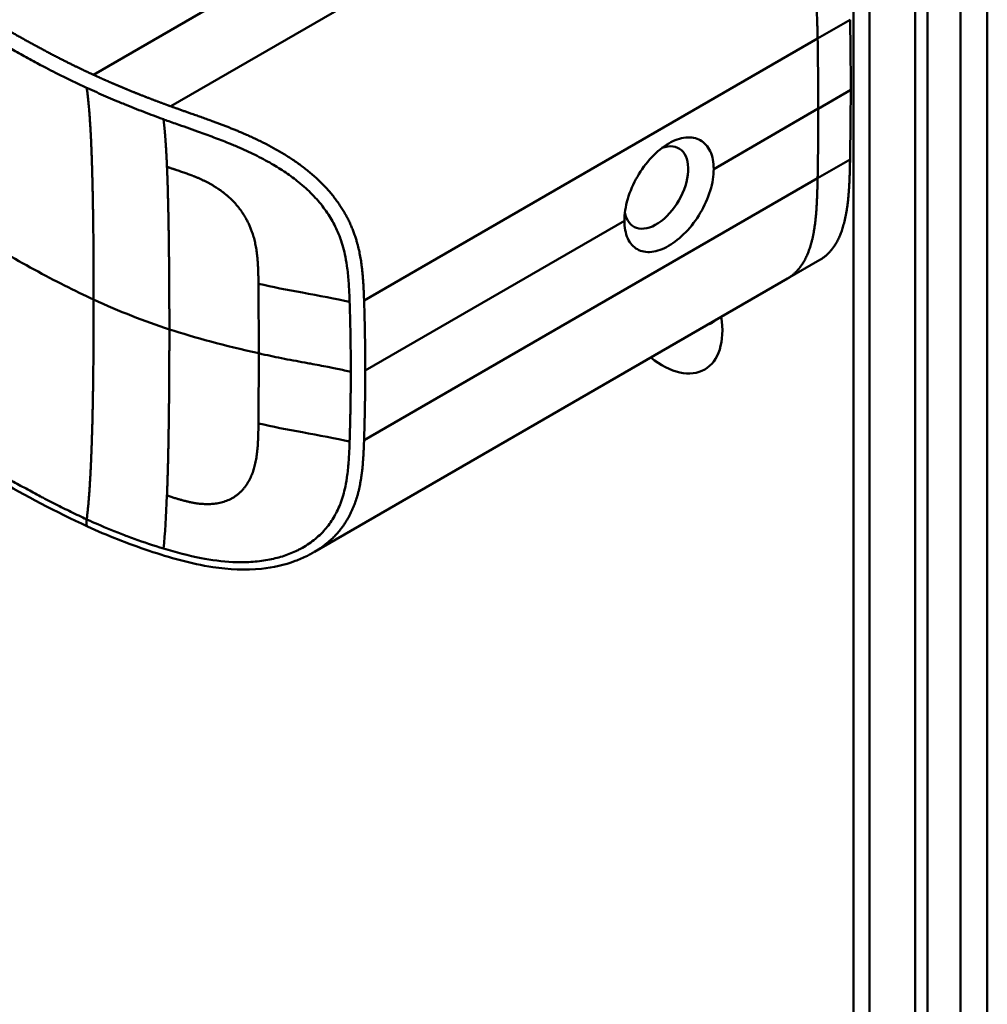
# Model space of a CAD drawing. Header units: millimetres. Extents: x 20 to 833, y 20 to 574.
# Tile 3 of 21: x 215 to 236, y 82 to 104. Entities that reach past the tile are written whole.
import ezdxf

# ---------------------------------------------------------------- set-up
doc = ezdxf.new("R2010")
doc.units = ezdxf.units.MM
doc.header["$LTSCALE"] = 2
doc.layers.add('Sichtbare Kanten(DIN)', color=7, linetype='Continuous', lineweight=50)
doc.layers.add('Sichtbare tangentiale Kanten(DIN)', color=7, linetype='Continuous', lineweight=50)

msp = doc.modelspace()

# ---------------------------------------------------------------- linework, layer by layer
at = {"layer": 'Sichtbare Kanten(DIN)'}
for p, q in [((233.512, 60.496), (233.512, 122.364)), ((234.853, 59.108), (234.853, 121.629)), ((235.127, 121.788), (235.127, 59.267)), ((221.725, 100.426), (221.725, 100.426)), ((232.074, 98.17), (232.781, 98.578)), ((232.074, 98.17), (221.764, 92.218))]:
    msp.add_line(p, q, dxfattribs=at)
for centre, major_axis, start_param, end_param in [((173.079, 137.135), (-42.69, 73.941), 3.926987, 3.948812), ((173.085, 137.131), (-42.685, 73.933), 3.905166, 3.926991), ((229.213, 100.153), (0.492, 0.852), 2.540385, 6.888941), ((229.338, 97.799), (0.93, -1.611), 5.310049, 7.256322), ((229.903, 98.126), (0.53, -0.918), 6.124246, 6.442125)]:
    msp.add_ellipse(centre, major_axis=major_axis, ratio=0.57735, start_param=start_param, end_param=end_param, dxfattribs=at)
for points, knots in [([(236.429, 124.487), (236.429, 113.601), (236.429, 102.714), (236.429, 82.091), (236.429, 72.355), (236.429, 62.619)], [0, 0, 0, 0, 10, 10, 18.943141, 18.943141, 18.943141, 18.943141]), ([(216.814, 92.771), (215.423, 93.41), (214.213, 94.169), (210.91, 96.093), (208.857, 97.288), (200.645, 102.07), (194.486, 105.657), (186.017, 110.589), (183.707, 111.934), (179.665, 114.288), (177.753, 115.212), (175.969, 116.655), (175.665, 116.955), (175.253, 117.511), (175.114, 117.762), (174.944, 118.23), (174.897, 118.446), (174.875, 118.768), (174.875, 118.87), (174.887, 119.053), (174.895, 119.131), (174.912, 119.23), (174.913, 119.239), (174.916, 119.252), (174.916, 119.257), (174.918, 119.265), (174.918, 119.267), (174.919, 119.271), (174.919, 119.273), (174.92, 119.275), (174.92, 119.276), (174.92, 119.276), (174.92, 119.277), (174.92, 119.278), (174.92, 119.278), (174.92, 119.279), (174.92, 119.28), (174.92, 119.28)], [0, 0, 0, 0, 1.330879, 1.330879, 3.517902, 3.517902, 10.078968, 10.078968, 12.539368, 12.539368, 14.385097, 14.385097, 14.827131, 14.827131, 15.157869, 15.157869, 15.425993, 15.425993, 15.548214, 15.548214, 15.639932, 15.639932, 15.648432, 15.648432, 15.652584, 15.652584, 15.654666, 15.654666, 15.655832, 15.655832, 15.656235, 15.656235, 15.656577, 15.656577, 15.657146, 15.657146, 15.657775, 15.657775, 15.657775, 15.657775]), ([(230.465, 100.555), (230.465, 100.696), (230.44, 100.832), (230.338, 101.051), (230.261, 101.133), (230.086, 101.232), (229.975, 101.254), (229.735, 101.23), (229.605, 101.183), (229.362, 101.042), (229.232, 100.939), (228.994, 100.687), (228.886, 100.538), (228.715, 100.239), (228.64, 100.07), (228.542, 99.736), (228.517, 99.571), (228.517, 99.43)], [-1.550092, -1.550092, -1.550092, -1.550092, -1.420561, -1.420561, -1.290997, -1.290997, -1.162206, -1.162206, -1.033415, -1.033415, -0.904355, -0.904355, -0.775296, -0.775296, -0.646001, -0.646001, -0.51674, -0.51674, -0.51674, -0.51674]), ([(230.465, 100.555), (230.465, 100.555), (230.465, 100.555), (230.465, 100.414), (230.44, 100.249), (230.338, 99.916), (230.261, 99.747), (230.086, 99.451), (229.975, 99.303), (229.735, 99.054), (229.605, 98.952), (229.483, 98.881), (229.362, 98.811), (229.232, 98.764), (228.994, 98.738), (228.886, 98.759), (228.715, 98.856), (228.64, 98.937), (228.542, 99.154), (228.517, 99.289), (228.517, 99.43), (228.517, 99.43), (228.517, 99.43)], [1.55009, 1.55009, 1.55009, 1.55009, 1.550123, 1.550123, 1.679687, 1.679687, 1.809251, 1.809251, 1.938041, 1.938041, 2.066832, 2.066832, 2.066832, 2.195892, 2.195892, 2.324951, 2.324951, 2.454246, 2.454246, 2.58354, 2.58354, 2.583573, 2.583573, 2.583573, 2.583573]), ([(221.764, 92.218), (221.762, 92.217), (221.761, 92.216), (221.758, 92.214), (221.756, 92.214), (221.752, 92.211), (221.749, 92.209), (221.741, 92.205), (221.736, 92.202), (221.719, 92.192), (221.708, 92.186), (221.666, 92.163), (221.637, 92.148), (221.52, 92.089), (221.432, 92.051), (221.108, 91.93), (220.861, 91.876), (220.261, 91.813), (219.899, 91.831), (219.071, 91.958), (218.604, 92.091), (217.691, 92.395), (217.241, 92.575), (216.814, 92.771)], [0, 0, 0, 0, 0.001294, 0.001294, 0.00269, 0.00269, 0.005129, 0.005129, 0.009712, 0.009712, 0.019866, 0.019866, 0.046471, 0.046471, 0.126297, 0.126297, 0.333994, 0.333994, 0.625513, 0.625513, 1.018787, 1.018787, 1.429049, 1.429049, 1.429049, 1.429049])]:
    msp.add_open_spline(points, degree=3, knots=knots, dxfattribs=at)
msp.add_open_spline([(232.781, 98.578), (233.082, 98.752), (233.295, 99.077), (233.407, 99.546), (233.424, 100.123), (233.437, 100.766)], degree=5, dxfattribs=at)
at = {"layer": 'Sichtbare tangentiale Kanten(DIN)'}
for p, q in [((233.863, 121.874), (233.863, 60.006)), ((229.862, 108.408), (218.629, 101.922)), ((220.107, 104.434), (216.946, 102.608)), ((232.729, 103.4), (233.437, 103.808)), ((232.729, 103.4), (222.844, 97.692)), ((232.744, 101.87), (233.451, 102.279)), ((230.465, 100.555), (232.744, 101.871)), ((233.437, 100.766), (232.729, 100.357)), ((232.729, 100.357), (222.844, 94.65)), ((222.869, 96.169), (228.517, 99.43)), ((220.541, 98.055), (220.541, 98.058)), ((220.541, 95.013), (220.541, 95.01)), ((216.796, 92.926), (216.799, 92.925))]:
    msp.add_line(p, q, dxfattribs=at)
for centre, major_axis, ratio, start_param, end_param in [((172.371, 136.727), (-42.69, 73.941), 0.57735, 3.926988, 3.948812), ((172.378, 136.723), (-42.685, 73.933), 0.57735, 3.905166, 3.926992), ((220.487, 96.293), (0.004, 3.508), 0.017337, 4.783225, 5.238941), ((220.487, 96.658), (0.002, -3.501), 0.017405, 1.081475, 1.537252)]:
    msp.add_ellipse(centre, major_axis=major_axis, ratio=ratio, start_param=start_param, end_param=end_param, dxfattribs=at)
for points, degree, knots in [([(216.946, 102.608), (216.946, 102.608), (216.942, 102.61), (216.87, 102.643), (216.73, 102.708), (216.521, 102.808), (216.253, 102.941), (215.93, 103.109), (215.615, 103.279), (215.302, 103.453), (214.99, 103.63), (214.293, 104.035), (213.209, 104.667), (211.739, 105.522), (209.882, 106.604), (207.638, 107.91), (205.394, 109.217), (203.15, 110.524), (200.907, 111.83), (198.663, 113.136), (196.419, 114.443), (194.176, 115.75), (191.932, 117.057), (189.911, 118.233), (188.116, 119.278), (186.547, 120.192), (185.201, 120.976), (184.08, 121.629), (182.957, 122.283), (181.834, 122.937), (180.712, 123.59), (179.745, 124.153), (178.937, 124.624), (178.281, 125.004), (177.787, 125.296), (177.454, 125.5), (177.13, 125.709), (176.82, 125.923), (176.525, 126.145), (176.194, 126.419), (175.848, 126.754), (175.516, 127.156), (175.243, 127.631), (175.084, 128.172), (175.069, 128.722), (175.231, 129.387), (175.673, 130.147), (176.368, 130.835), (177.18, 131.426), (178, 131.928), (178.648, 132.3), (179.08, 132.547), (179.424, 132.744), (179.63, 132.862), (179.783, 132.949), (179.885, 133.008), (179.937, 133.038)], 5, [0, 0, 0, 0, 0, 0, 0.000053, 0.006056, 0.116047, 0.226038, 0.33603, 0.446021, 0.556012, 0.666003, 0.775995, 0.885986, 1.682703, 2.479419, 3.276135, 4.072852, 4.869568, 5.666285, 6.463001, 7.259718, 8.056434, 8.853151, 9.649867, 10.446583, 10.844942, 11.2433, 11.641658, 12.040016, 12.438375, 12.836733, 13.235091, 13.633449, 13.75616, 13.87887, 14.001581, 14.124292, 14.247002, 14.369713, 14.492424, 14.615134, 14.860555, 15.105977, 15.351398, 15.596819, 15.84224, 16.087662, 16.578504, 17.069347, 17.314768, 17.560189, 17.652615, 17.745041, 17.837467, 17.933544, 17.933544, 17.933544, 17.933544, 17.933544, 17.933544]), ([(214.223, 103.707), (214.27, 103.679), (214.318, 103.651), (214.366, 103.624), (214.422, 103.591), (214.477, 103.559), (214.538, 103.523), (214.651, 103.458), (214.749, 103.401), (214.846, 103.346), (214.855, 103.341), (214.865, 103.335), (214.876, 103.329), (214.975, 103.272), (215.068, 103.219), (215.163, 103.166), (215.268, 103.107), (215.372, 103.049), (215.478, 102.992), (215.583, 102.934), (215.689, 102.877), (215.794, 102.821), (215.835, 102.8), (215.876, 102.778), (215.918, 102.756), (215.986, 102.721), (216.052, 102.687), (216.12, 102.652), (216.232, 102.595), (216.344, 102.54), (216.458, 102.485), (216.569, 102.431), (216.683, 102.377), (216.793, 102.326), (216.796, 102.325), (216.797, 102.325), (216.799, 102.324)], 3, [0, 0, 0, 0, 0.0507807, 0.0507807, 0.0507807, 0.1102021, 0.1102021, 0.1102021, 0.2202767, 0.2202767, 0.2202767, 0.2309529, 0.2309529, 0.2309529, 0.3302295, 0.3302295, 0.3302295, 0.4395805, 0.4395805, 0.4395805, 0.5485418, 0.5485418, 0.5485418, 0.5906345, 0.5906345, 0.5906345, 0.6580998, 0.6580998, 0.6580998, 0.7689055, 0.7689055, 0.7689055, 0.8770848, 0.8770848, 0.8770848, 0.8799746, 0.8799746, 0.8799746, 0.8799746]), ([(218.629, 101.922), (218.629, 101.922), (218.619, 101.925), (218.567, 101.944), (218.472, 101.979), (218.336, 102.03), (218.157, 102.098), (217.949, 102.179), (217.743, 102.262), (217.54, 102.347), (217.339, 102.433), (217.181, 102.502), (217.063, 102.555), (216.985, 102.591), (216.946, 102.608)], 5, [0, 0, 0, 0, 0, 0, 0.0000789, 0.0138137, 0.0766896, 0.1395656, 0.2024415, 0.2653174, 0.3281933, 0.3910693, 0.4539452, 0.516768, 0.516768, 0.516768, 0.516768, 0.516768, 0.516768]), ([(216.799, 102.324), (216.805, 102.321), (216.811, 102.318), (216.817, 102.315), (216.884, 102.285), (216.95, 102.255), (217.016, 102.226), (217.082, 102.196), (217.149, 102.167), (217.216, 102.138), (217.283, 102.109), (217.351, 102.08), (217.418, 102.051), (217.444, 102.041), (217.47, 102.03), (217.495, 102.019), (217.538, 102.001), (217.581, 101.984), (217.624, 101.966), (217.694, 101.937), (217.763, 101.909), (217.833, 101.882), (217.902, 101.854), (217.973, 101.826), (218.044, 101.799), (218.115, 101.771), (218.186, 101.745), (218.257, 101.718), (218.328, 101.691), (218.4, 101.665), (218.472, 101.638)], 3, [0, 0, 0, 0, 0.005938, 0.005938, 0.005938, 0.068767, 0.068767, 0.068767, 0.1314145, 0.1314145, 0.1314145, 0.1940469, 0.1940469, 0.1940469, 0.2177013, 0.2177013, 0.2177013, 0.256742, 0.256742, 0.256742, 0.3195011, 0.3195011, 0.3195011, 0.3822317, 0.3822317, 0.3822317, 0.4449585, 0.4449585, 0.4449585, 0.5075707, 0.5075707, 0.5075707, 0.5075707]), ([(222.844, 97.692), (222.844, 97.694), (222.839, 97.837), (222.828, 98.123), (222.798, 98.558), (222.687, 99.146), (222.318, 99.873), (221.703, 100.508), (220.956, 101.002), (220.16, 101.374), (219.534, 101.605), (219.076, 101.763), (218.777, 101.868), (218.629, 101.922)], 5, [0, 0, 0, 0, 0, 0, 0.002102, 0.219803, 0.437505, 0.655206, 0.872907, 1.090608, 1.308309, 1.52601, 1.743633, 1.743633, 1.743633, 1.743633, 1.743633, 1.743633]), ([(218.472, 101.638), (218.488, 101.633), (218.504, 101.627), (218.52, 101.621), (218.615, 101.587), (218.712, 101.552), (218.807, 101.519), (218.96, 101.465), (219.114, 101.411), (219.276, 101.353), (219.387, 101.313), (219.499, 101.272), (219.609, 101.23), (219.719, 101.189), (219.825, 101.147), (219.932, 101.103), (219.968, 101.089), (220.004, 101.074), (220.04, 101.058), (220.169, 101.004), (220.298, 100.945), (220.422, 100.885), (220.547, 100.825), (220.667, 100.762), (220.788, 100.694), (220.893, 100.634), (220.999, 100.57), (221.1, 100.502), (221.201, 100.435), (221.297, 100.366), (221.389, 100.293), (221.413, 100.274), (221.436, 100.255), (221.46, 100.235), (221.563, 100.15), (221.659, 100.059), (221.748, 99.966), (221.837, 99.873), (221.918, 99.775), (221.991, 99.676), (222.06, 99.58), (222.122, 99.481), (222.177, 99.379), (222.232, 99.277), (222.279, 99.171), (222.321, 99.059), (222.324, 99.051), (222.326, 99.043), (222.329, 99.036), (222.373, 98.913), (222.409, 98.782), (222.438, 98.641), (222.455, 98.555), (222.468, 98.473), (222.479, 98.387), (222.481, 98.377), (222.482, 98.367), (222.483, 98.358), (222.496, 98.25), (222.505, 98.139), (222.513, 98.024), (222.52, 97.908), (222.523, 97.822), (222.529, 97.66)], 3, [0, 0, 0, 0, 0.013527, 0.013527, 0.013527, 0.095792, 0.095792, 0.095792, 0.227559, 0.227559, 0.227559, 0.318199, 0.318199, 0.318199, 0.408838, 0.408838, 0.408838, 0.438587, 0.438587, 0.438587, 0.543091, 0.543091, 0.543091, 0.647595, 0.647595, 0.647595, 0.739004, 0.739004, 0.739004, 0.830413, 0.830413, 0.830413, 0.853725, 0.853725, 0.853725, 0.956085, 0.956085, 0.956085, 1.058446, 1.058446, 1.058446, 1.157356, 1.157356, 1.157356, 1.256266, 1.256266, 1.256266, 1.263312, 1.263312, 1.263312, 1.386941, 1.386941, 1.386941, 1.462444, 1.462444, 1.462444, 1.471505, 1.471505, 1.471505, 1.578132, 1.578132, 1.578132, 1.68476, 1.68476, 1.68476, 1.68476]), ([(220.541, 98.058), (220.54, 98.231), (220.535, 98.672), (220.469, 99.179), (220.169, 99.818), (219.587, 100.233), (219.106, 100.425), (218.731, 100.539), (218.548, 100.604)], 5, [0, 0, 0, 0, 0, 0, 0.2492, 0.4992, 0.7492, 0.9992, 0.9992, 0.9992, 0.9992, 0.9992, 0.9992]), ([(216.95, 97.712), (216.523, 97.908), (216.107, 98.119), (215.653, 98.366), (215.199, 98.614), (214.787, 98.854), (214.374, 99.095)], 3, [0, 0, 0, 0, 0.4403832, 0.4403832, 0.4403832, 0.8807664, 0.8807664, 0.8807664, 0.8807664]), ([(222.529, 97.66), (222.239, 97.731), (221.855, 97.798), (221.5, 97.863), (221.167, 97.923), (220.85, 97.986), (220.541, 98.055)], 3, [0, 0, 0, 0, 0.4619377, 0.4619377, 0.4619377, 0.8961211, 0.8961211, 0.8961211, 0.8961211]), ([(222.554, 96.137), (222.554, 96.2), (222.554, 96.264), (222.554, 96.327), (222.552, 96.642), (222.548, 96.957), (222.54, 97.276), (222.538, 97.34), (222.537, 97.402), (222.535, 97.464), (222.533, 97.525), (222.531, 97.587), (222.529, 97.653), (222.529, 97.655), (222.529, 97.657), (222.529, 97.66)], 3, [0, 0, 0, 0, 0.0579521, 0.0579521, 0.0579521, 0.3477131, 0.3477131, 0.3477131, 0.4058533, 0.4058533, 0.4058533, 0.4636935, 0.4636935, 0.4636935, 0.4658128, 0.4658128, 0.4658128, 0.4658128]), ([(222.869, 96.169), (222.869, 96.233), (222.869, 96.296), (222.869, 96.36), (222.868, 96.423), (222.868, 96.486), (222.868, 96.55), (222.867, 96.613), (222.866, 96.677), (222.866, 96.74), (222.865, 96.804), (222.864, 96.867), (222.863, 96.93), (222.862, 96.994), (222.86, 97.057), (222.859, 97.121), (222.858, 97.184), (222.856, 97.247), (222.855, 97.311), (222.853, 97.375), (222.851, 97.439), (222.85, 97.502), (222.848, 97.566), (222.846, 97.629), (222.844, 97.692)], 3, [0.000019, 0.000019, 0.000019, 0.000019, 0.0581611, 0.0581611, 0.0581611, 0.1162844, 0.1162844, 0.1162844, 0.1744076, 0.1744076, 0.1744076, 0.2325309, 0.2325309, 0.2325309, 0.2906542, 0.2906542, 0.2906542, 0.3487774, 0.3487774, 0.3487774, 0.4069007, 0.4069007, 0.4069007, 0.4650424, 0.4650424, 0.4650424, 0.4650424]), ([(220.548, 96.541), (220.737, 96.498), (220.875, 96.469), (221.044, 96.435), (221.214, 96.401), (221.382, 96.37), (221.551, 96.339), (221.593, 96.331), (221.635, 96.323), (221.677, 96.316), (221.804, 96.292), (221.931, 96.269), (222.056, 96.244), (222.077, 96.24), (222.098, 96.236), (222.119, 96.232), (222.14, 96.228), (222.161, 96.224), (222.182, 96.219), (222.287, 96.198), (222.39, 96.176), (222.493, 96.152), (222.514, 96.147), (222.534, 96.142), (222.554, 96.137)], 3, [0, 0, 0, 0, 0.1300988, 0.1300988, 0.1300988, 0.2601975, 0.2601975, 0.2601975, 0.2927222, 0.2927222, 0.2927222, 0.3902963, 0.3902963, 0.3902963, 0.4065586, 0.4065586, 0.4065586, 0.422821, 0.422821, 0.422821, 0.5041327, 0.5041327, 0.5041327, 0.5203951, 0.5203951, 0.5203951, 0.5203951]), ([(222.844, 94.65), (222.844, 94.65), (222.845, 94.688), (222.847, 94.763), (222.851, 94.877), (222.855, 95.03), (222.859, 95.219), (222.863, 95.409), (222.866, 95.599), (222.868, 95.789), (222.869, 95.941), (222.869, 96.055), (222.869, 96.131), (222.869, 96.169)], 5, [0, 0, 0, 0, 0, 0, 0.00002, 0.0581515, 0.116283, 0.1744144, 0.2325459, 0.2906774, 0.3488089, 0.4069404, 0.465034, 0.465034, 0.465034, 0.465034, 0.465034, 0.465034]), ([(222.529, 94.617), (222.239, 94.689), (221.855, 94.756), (221.5, 94.82), (221.167, 94.881), (220.85, 94.943), (220.541, 95.013)], 3, [0, 0, 0, 0, 0.461945, 0.461945, 0.461945, 0.8961195, 0.8961195, 0.8961195, 0.8961195]), ([(220.541, 95.01), (220.54, 94.837), (220.535, 94.381), (220.468, 93.886), (220.171, 93.343), (219.586, 93.191), (219.107, 93.266), (218.796, 93.364), (218.548, 93.441)], 5, [0, 0, 0, 0, 0, 0, 0.2491944, 0.4991944, 0.7491944, 0.9991944, 0.9991944, 0.9991944, 0.9991944, 0.9991944, 0.9991944]), ([(218.472, 92.288), (218.739, 92.208), (219.013, 92.134), (219.29, 92.081), (219.521, 92.036), (219.752, 92.006), (219.984, 91.995), (220.004, 91.994), (220.024, 91.994), (220.044, 91.993), (220.172, 91.989), (220.301, 91.992), (220.425, 92.001), (220.549, 92.01), (220.669, 92.026), (220.789, 92.05), (220.894, 92.07), (221, 92.098), (221.101, 92.131), (221.201, 92.164), (221.297, 92.203), (221.389, 92.247), (221.413, 92.259), (221.437, 92.272), (221.461, 92.284), (221.564, 92.34), (221.661, 92.403), (221.749, 92.473), (221.838, 92.543), (221.919, 92.62), (221.991, 92.702), (222.061, 92.782), (222.123, 92.867), (222.177, 92.958), (222.232, 93.048), (222.279, 93.145), (222.321, 93.25), (222.324, 93.257), (222.327, 93.265), (222.329, 93.271), (222.372, 93.383), (222.408, 93.506), (222.436, 93.638), (222.454, 93.724), (222.467, 93.805), (222.479, 93.892), (222.48, 93.904), (222.482, 93.914), (222.483, 93.925), (222.496, 94.031), (222.506, 94.141), (222.513, 94.255), (222.52, 94.37), (222.523, 94.455), (222.529, 94.617)], 3, [0, 0, 0, 0, 0.230762, 0.230762, 0.230762, 0.423227, 0.423227, 0.423227, 0.439515, 0.439515, 0.439515, 0.543734, 0.543734, 0.543734, 0.647952, 0.647952, 0.647952, 0.739173, 0.739173, 0.739173, 0.830393, 0.830393, 0.830393, 0.854195, 0.854195, 0.854195, 0.956483, 0.956483, 0.956483, 1.058772, 1.058772, 1.058772, 1.157514, 1.157514, 1.157514, 1.256255, 1.256255, 1.256255, 1.263482, 1.263482, 1.263482, 1.383867, 1.383867, 1.383867, 1.461303, 1.461303, 1.461303, 1.471606, 1.471606, 1.471606, 1.578168, 1.578168, 1.578168, 1.684731, 1.684731, 1.684731, 1.684731]), ([(221.764, 92.218), (221.876, 92.282), (222.106, 92.44), (222.412, 92.738), (222.691, 93.241), (222.798, 93.792), (222.828, 94.222), (222.839, 94.506), (222.844, 94.649), (222.844, 94.65)], 5, [0.9013192, 0.9013192, 0.9013192, 0.9013192, 0.9013192, 0.9013192, 1.088696, 1.3063885, 1.5240809, 1.7417733, 1.7438745, 1.7438745, 1.7438745, 1.7438745, 1.7438745, 1.7438745]), ([(214.223, 94.308), (214.269, 94.281), (214.316, 94.254), (214.362, 94.227), (214.419, 94.193), (214.476, 94.16), (214.538, 94.124), (214.651, 94.059), (214.749, 94.002), (214.845, 93.947), (214.853, 93.943), (214.862, 93.938), (214.871, 93.933), (214.972, 93.875), (215.066, 93.821), (215.162, 93.767), (215.267, 93.708), (215.371, 93.651), (215.476, 93.593), (215.582, 93.536), (215.687, 93.479), (215.792, 93.423), (215.823, 93.407), (215.854, 93.39), (215.886, 93.373), (215.964, 93.333), (216.041, 93.293), (216.119, 93.254), (216.23, 93.197), (216.342, 93.142), (216.455, 93.087), (216.568, 93.032), (216.682, 92.978), (216.796, 92.926)], 3, [0, 0, 0, 0, 0.0493687, 0.0493687, 0.0493687, 0.1101418, 0.1101418, 0.1101418, 0.2201433, 0.2201433, 0.2201433, 0.2290985, 0.2290985, 0.2290985, 0.3299892, 0.3299892, 0.3299892, 0.4391613, 0.4391613, 0.4391613, 0.5480388, 0.5480388, 0.5480388, 0.5800984, 0.5800984, 0.5800984, 0.6576871, 0.6576871, 0.6576871, 0.7681813, 0.7681813, 0.7681813, 0.8792555, 0.8792555, 0.8792555, 0.8792555]), ([(216.815, 92.774), (216.805, 92.777), (216.797, 92.786), (216.793, 92.802), (216.787, 92.83), (216.791, 92.875), (216.796, 92.926)], 3, [0.4569914, 0.4569914, 0.4569914, 0.4569914, 0.6504188, 0.6504188, 0.6504188, 1, 1, 1, 1]), ([(216.799, 92.925), (216.804, 92.922), (216.81, 92.92), (216.815, 92.917), (216.889, 92.883), (216.966, 92.849), (217.038, 92.818), (217.224, 92.736), (217.425, 92.654), (217.625, 92.577), (217.642, 92.571), (217.66, 92.564), (217.677, 92.558), (217.729, 92.538), (217.781, 92.519), (217.833, 92.5), (218.041, 92.425), (218.254, 92.354), (218.472, 92.288)], 3, [0, 0, 0, 0, 0.0053162, 0.0053162, 0.0053162, 0.0755048, 0.0755048, 0.0755048, 0.2568405, 0.2568405, 0.2568405, 0.2725259, 0.2725259, 0.2725259, 0.3194664, 0.3194664, 0.3194664, 0.5075707, 0.5075707, 0.5075707, 0.5075707])]:
    msp.add_open_spline(points, degree=degree, knots=knots, dxfattribs=at)
for points, degree in [([(235.843, 61.803), (235.843, 92.737), (235.843, 123.671)], 2), ([(232.729, 103.4), (232.705, 104.71), (232.659, 105.78), (231.889, 107.1), (230.984, 107.715), (229.862, 108.408)], 5), ([(216.95, 97.712), (216.95, 98.847), (216.939, 99.975), (216.918, 100.992), (216.877, 101.785), (216.799, 102.324)], 5), ([(218.548, 100.604), (218.537, 100.851), (218.525, 101.081), (218.51, 101.29), (218.493, 101.476), (218.472, 101.638)], 5), ([(218.548, 100.604), (218.572, 100.037), (218.587, 99.37), (218.595, 98.628), (218.6, 97.847), (218.6, 97.063)], 5), ([(232.074, 98.17), (232.375, 98.344), (232.588, 98.668), (232.699, 99.138), (232.717, 99.714), (232.729, 100.357)], 5), ([(216.95, 97.712), (216.95, 96.577), (216.939, 95.436), (216.918, 94.395), (216.877, 93.555), (216.799, 92.925)], 5), ([(218.6, 97.063), (218.053, 97.241), (217.511, 97.454), (216.95, 97.712)], 3), ([(218.548, 93.441), (218.572, 94.046), (218.587, 94.735), (218.595, 95.491), (218.6, 96.278), (218.6, 97.062)], 5), ([(218.6, 97.063), (219.154, 96.882), (219.804, 96.708), (220.548, 96.541)], 3), ([(218.548, 93.441), (218.53, 92.998), (218.506, 92.61), (218.472, 92.288)], 3)]:
    msp.add_open_spline(points, degree=degree, dxfattribs=at)
msp.add_rational_spline([(222.554, 96.137), (222.554, 96.105), (222.554, 96.074), (222.554, 96.042), (222.554, 96.011), (222.554, 95.979), (222.554, 95.948), (222.553, 95.695), (222.549, 95.443), (222.544, 95.191), (222.543, 95.13), (222.542, 95.068), (222.54, 95.002), (222.538, 94.935), (222.536, 94.873), (222.535, 94.812), (222.533, 94.753), (222.531, 94.69), (222.529, 94.624), (222.529, 94.622), (222.529, 94.619), (222.529, 94.617)], [1, 1, 1, 1, 1.00008958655, 1.00008958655, 1, 1, 1, 1, 1.00223380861, 1.00223380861, 1, 1.00382742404, 1.00382742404, 1, 1.00355055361, 1.00355055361, 1, 1, 1, 1], degree=3, knots=[0, 0, 0, 0, 0.0289474, 0.0289474, 0.0289474, 0.0578949, 0.0578949, 0.0578949, 0.2897354, 0.2897354, 0.2897354, 0.347694, 0.347694, 0.347694, 0.4058538, 0.4058538, 0.4058538, 0.4636922, 0.4636922, 0.4636922, 0.4658129, 0.4658129, 0.4658129, 0.4658129], dxfattribs=at)

doc.saveas('drawing.dxf')
